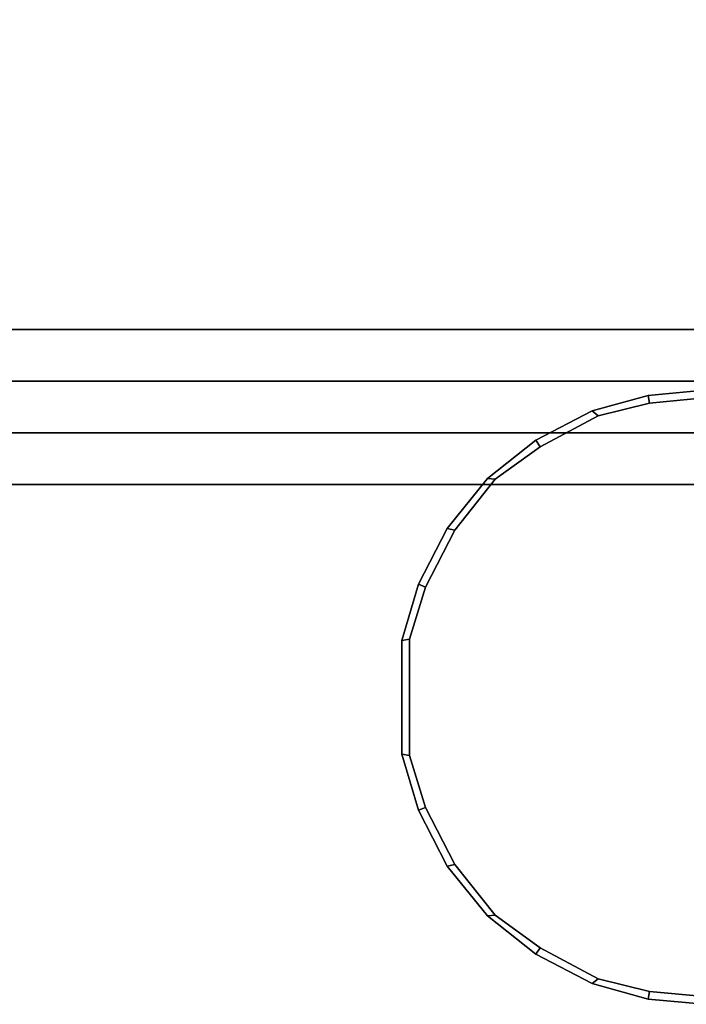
# Model space of a CAD drawing. Header units: inches. Extents: x 82 to 767, y -5 to 263.
# Tile 112 of 256: x 758.695 to 759.203, y 61.198 to 61.949. Entities that reach past the tile are written whole.
import ezdxf
from ezdxf.enums import TextEntityAlignment as Align

# ---------------------------------------------------------------- set-up
doc = ezdxf.new("R2010")
doc.units = ezdxf.units.IN
doc.header["$MEASUREMENT"] = 0
for name, color, linetype in [('A-FURN-3-COLLECTION-INFINITO-STORAGE-STANCHION-BASE', 251, 'Continuous'), ('A-FURN-3-COLLECTION-INFINITO-STORAGE-STANCHION-MAIN', 33, 'Continuous'), ('A-FURN-HAWORTH-ATT', 7, 'Continuous')]:
    doc.layers.add(name, color=color, linetype=linetype)
doc.styles.get("Standard").update_dxf_attribs({"font": 'arial.ttf'})

# ---------------------------------------------------------------- blocks, each defined once
blk = doc.blocks.new('HCCS-IWBC-F2-3D-3')
at = {"layer": 'A-FURN-3-COLLECTION-INFINITO-STORAGE-STANCHION-BASE'}
for points in [[(-0.55118, 5.41064, 1.82919), (0.55118, 5.41064, 1.82919), (0.55118, -5.5829, 1.82918), (-0.55118, -5.5829, 1.82918)], [(0.55118, 5.41064, 2.02604), (0.1378, 5.41064, 2.02604), (0.13779, -5.5829, 2.02603), (0.55118, -5.5829, 2.02603)], [(0.59055, 5.41064, 1.98667), (0.55118, 5.41064, 2.02604), (0.55118, -5.5829, 2.02603), (0.59055, -5.5829, 1.98666)], [(0.55118, 5.41064, 1.82919), (0.59055, 5.41064, 1.86856), (0.59055, -5.5829, 1.86855), (0.55118, -5.5829, 1.82918)], [(0.59055, 5.41064, 1.86856), (0.59055, 5.41064, 1.98667), (0.59055, -5.5829, 1.98666), (0.59055, -5.5829, 1.86855)], [(0.47244, -5.1256, 2.02603), (-0.47244, -5.1256, 2.02603), (-0.47243, 5.03189, 2.02604), (0.47243, 5.03189, 2.02604)], [(0.47243, 5.03189, 2.02604), (0.5118, 5.03189, 2.06541), (0.51181, -5.1256, 2.06541), (0.47244, -5.1256, 2.02603)], [(0.47244, -5.13086, 3.22681), (0.51181, -5.1256, 3.1844), (0.51181, -0.00749, 6.1599), (0.47244, -0.08096, 6.14022)], [(0.47244, -0.08096, 6.14022), (-0.47244, -0.08096, 6.14022), (-0.47244, -5.13086, 3.22681), (0.47244, -5.13086, 3.22681)]]:
    blk.add_3dface(points, dxfattribs=at)
for points, invisible_edges in [([(0.51181, -5.1256, 3.1844), (0.51181, -5.1256, 2.06541), (0.5118, 5.03189, 2.06541), (0.5118, 5.03188, 3.19956)], 8), ([(0.51181, -0.00749, 6.1599), (0.51181, -5.1256, 3.1844), (0.5118, 5.03188, 3.19956), (0.5118, 3.85078, 6.26046)], 10)]:
    blk.add_3dface(points, dxfattribs=dict(at, invisible_edges=invisible_edges))
at = {"layer": 'A-FURN-3-COLLECTION-INFINITO-STORAGE-STANCHION-MAIN', "invisible_edges": 10}
for points in [[(0.52465, -0.16296, 89.4364), (0.5285, -0.20448, 89.4364), (0.97753, -0.20448, 89.4364), (0.98137, -0.16296, 89.4364)], [(0.98137, -0.16296, 2.82212), (0.97753, -0.20448, 2.82212), (0.5285, -0.20448, 2.82212), (0.52465, -0.16296, 2.82212)], [(0.5285, -0.20448, 89.4364), (0.53818, -0.24368, 89.4364), (0.96784, -0.24368, 89.4364), (0.97753, -0.20448, 89.4364)], [(0.97753, -0.20448, 2.82212), (0.96784, -0.24368, 2.82212), (0.53818, -0.24368, 2.82212), (0.5285, -0.20448, 2.82212)], [(0.53818, -0.24368, 89.4364), (0.5619, -0.28788, 89.4364), (0.94412, -0.28788, 89.4364), (0.96784, -0.24368, 89.4364)], [(0.96784, -0.24368, 2.82212), (0.94412, -0.28788, 2.82212), (0.5619, -0.28788, 2.82212), (0.53818, -0.24368, 2.82212)], [(0.5619, -0.28788, 89.4364), (0.58666, -0.32215, 89.4364), (0.91937, -0.32215, 89.4364), (0.94412, -0.28788, 89.4364)], [(0.94412, -0.28788, 2.82212), (0.91937, -0.32215, 2.82212), (0.58666, -0.32215, 2.82212), (0.5619, -0.28788, 2.82212)], [(0.58666, -0.32215, 89.4364), (0.62551, -0.353, 89.4364), (0.88051, -0.353, 89.4364), (0.91937, -0.32215, 89.4364)], [(0.91937, -0.32215, 2.82212), (0.88051, -0.353, 2.82212), (0.62551, -0.353, 2.82212), (0.58666, -0.32215, 2.82212)], [(0.62551, -0.353, 89.4364), (0.66897, -0.37524, 89.4364), (0.83705, -0.37524, 89.4364), (0.88051, -0.353, 89.4364)], [(0.88051, -0.353, 2.82212), (0.83705, -0.37524, 2.82212), (0.66897, -0.37524, 2.82212), (0.62551, -0.353, 2.82212)], [(0.66897, -0.37524, 89.4364), (0.70867, -0.38748, 89.4364), (0.79736, -0.38748, 89.4364), (0.83705, -0.37524, 89.4364)], [(0.83705, -0.37524, 2.82212), (0.79736, -0.38748, 2.82212), (0.70867, -0.38748, 2.82212), (0.66897, -0.37524, 2.82212)]]:
    blk.add_3dface(points, dxfattribs=at)
at = {"layer": 'A-FURN-HAWORTH-ATT', "flags": 1}
for tag, p in [('HAWMC', (0, 0)), ('HAWMC', (0, 0)), ('HAWPN', (0, -0.16667)), ('HAWPN', (0, -0.16667)), ('HAWSN', (0, -0.33333)), ('HAWSN', (0, -0.33333))]:
    blk.add_attdef(tag, text='', height=0.1, dxfattribs=at).set_placement(p, align=Align.TOP_CENTER)
at = {"layer": 'A-FURN-3-COLLECTION-INFINITO-STORAGE-STANCHION-MAIN'}
mesh = blk.add_polymesh((18, 2), dxfattribs=at)
for k, corner in enumerate([(0.98728, 1.173, 89.43444), (0.98137, 1.17366, 89.4364), (0.98728, -0.16296, 89.43444), (0.98137, -0.16296, 89.4364), (0.98336, -0.20558, 89.43444), (0.97753, -0.20448, 89.4364), (0.97145, -0.24835, 89.43444), (0.96784, -0.24368, 89.4364), (0.94909, -0.29113, 89.43444), (0.94412, -0.28788, 89.4364), (0.91989, -0.32803, 89.43444), (0.91937, -0.32215, 89.4364), (0.88184, -0.35876, 89.43444), (0.88051, -0.353, 89.4364), (0.83924, -0.38075, 89.43444), (0.83705, -0.37524, 89.4364), (0.79634, -0.39329, 89.43444), (0.79736, -0.38748, 89.4364), (0.70968, -0.39329, 89.43444), (0.70867, -0.38748, 89.4364), (0.66678, -0.38075, 89.43444), (0.66897, -0.37524, 89.4364), (0.62418, -0.35876, 89.43444), (0.62551, -0.353, 89.4364), (0.58614, -0.32803, 89.43444), (0.58666, -0.32215, 89.4364), (0.55694, -0.29113, 89.43444), (0.5619, -0.28788, 89.4364), (0.53457, -0.24835, 89.43444), (0.53818, -0.24368, 89.4364), (0.52266, -0.20558, 89.43444), (0.5285, -0.20448, 89.4364), (0.51875, -0.16296, 89.43444), (0.52465, -0.16296, 89.4364), (0.51875, 1.173, 89.43444), (0.52465, 1.17366, 89.4364)]):
    mesh.set_mesh_vertex(divmod(k, 2), corner)
mesh = blk.add_polymesh((18, 2), dxfattribs=at)
for k, corner in enumerate([(0.98137, 1.17366, 2.82212), (0.98728, 1.173, 2.82409), (0.98137, -0.16296, 2.82212), (0.98728, -0.16296, 2.82409), (0.97753, -0.20448, 2.82212), (0.98336, -0.20558, 2.82409), (0.96784, -0.24368, 2.82212), (0.97145, -0.24835, 2.82409), (0.94412, -0.28788, 2.82212), (0.94909, -0.29113, 2.82409), (0.91937, -0.32215, 2.82212), (0.91989, -0.32803, 2.82409), (0.88051, -0.353, 2.82212), (0.88184, -0.35876, 2.82409), (0.83705, -0.37524, 2.82212), (0.83924, -0.38075, 2.82409), (0.79736, -0.38748, 2.82212), (0.79634, -0.39329, 2.82409), (0.70867, -0.38748, 2.82212), (0.70968, -0.39329, 2.82409), (0.66897, -0.37524, 2.82212), (0.66678, -0.38075, 2.82409), (0.62551, -0.353, 2.82212), (0.62418, -0.35876, 2.82409), (0.58666, -0.32215, 2.82212), (0.58614, -0.32803, 2.82409), (0.5619, -0.28788, 2.82212), (0.55694, -0.29113, 2.82409), (0.53818, -0.24368, 2.82212), (0.53457, -0.24835, 2.82409), (0.5285, -0.20448, 2.82212), (0.52266, -0.20558, 2.82409), (0.52465, -0.16296, 2.82212), (0.51875, -0.16296, 2.82409), (0.52465, 1.17366, 2.82212), (0.51875, 1.173, 2.82409)]):
    mesh.set_mesh_vertex(divmod(k, 2), corner)
mesh = blk.add_polymesh((2, 16), dxfattribs=at)
for k, corner in enumerate([(0.51875, -0.16296, 2.82409), (0.52266, -0.20558, 2.82409), (0.53457, -0.24835, 2.82409), (0.55694, -0.29113, 2.82409), (0.58614, -0.32803, 2.82409), (0.62418, -0.35876, 2.82409), (0.66678, -0.38075, 2.82409), (0.70968, -0.3933, 2.82409), (0.79634, -0.3933, 2.82409), (0.83924, -0.38075, 2.82409), (0.88184, -0.35876, 2.82409), (0.91989, -0.32803, 2.82409), (0.94909, -0.29114, 2.82409), (0.97145, -0.24835, 2.82409), (0.98336, -0.20558, 2.82409), (0.98728, -0.16296, 2.82409), (0.51875, -0.16296, 89.43444), (0.52266, -0.20558, 89.43444), (0.53457, -0.24835, 89.43444), (0.55694, -0.29113, 89.43444), (0.58614, -0.32803, 89.43444), (0.62418, -0.35876, 89.43444), (0.66678, -0.38075, 89.43444), (0.70968, -0.3933, 89.43444), (0.79634, -0.3933, 89.43444), (0.83924, -0.38075, 89.43444), (0.88184, -0.35876, 89.43444), (0.91989, -0.32803, 89.43444), (0.94909, -0.29114, 89.43444), (0.97145, -0.24835, 89.43444), (0.98336, -0.20558, 89.43444), (0.98728, -0.16296, 89.43444)]):
    mesh.set_mesh_vertex(divmod(k, 16), corner)

msp = doc.modelspace()

# ---------------------------------------------------------------- block references
at = {"rotation": 269.9999999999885}
msp.add_blockref('HCCS-IWBC-F2-3D-3', (759.37994, 62.18479), dxfattribs=at)

doc.saveas('drawing.dxf')
